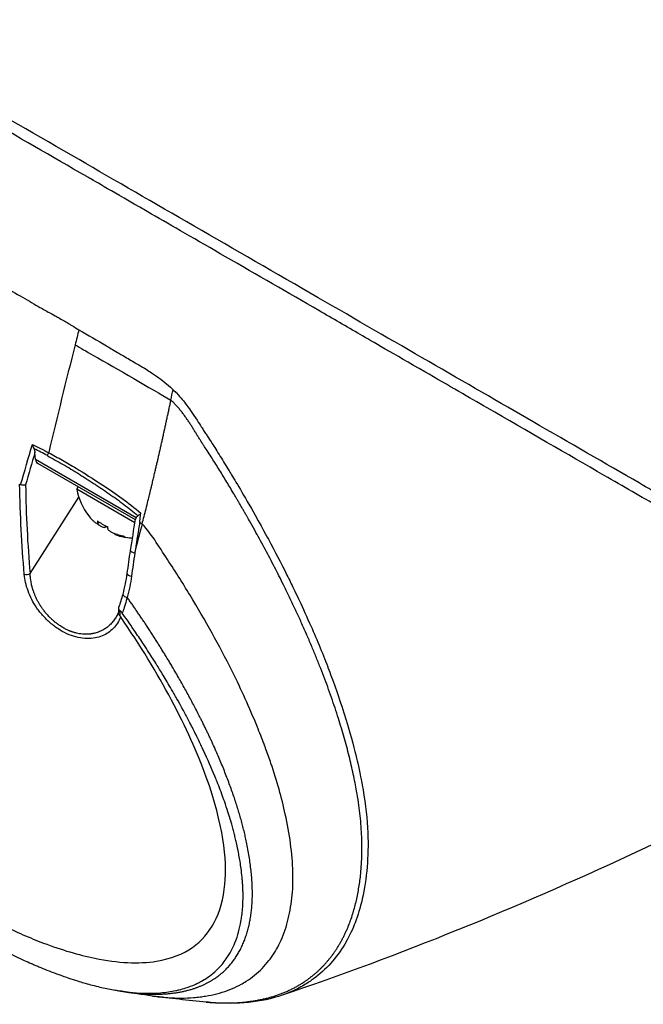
# Model space of a CAD drawing. Header units: millimetres. Extents: x 0 to 4378, y 0 to 2376.
# Tile 199 of 229: x 2582 to 2647, y 1154 to 1257. Entities that reach past the tile are written whole.
import ezdxf

# ---------------------------------------------------------------- set-up
doc = ezdxf.new("R2010")
doc.units = ezdxf.units.MM
doc.header["$LTSCALE"] = 0.2
doc.layers.add('01_Object Line', color=4, linetype='Continuous')

# ---------------------------------------------------------------- blocks, each defined once
blk = doc.blocks.new('A$C34d99101')
for p, q in [((-165.28, 126.21), (-165.28, 126.21)), ((-164.82, 125.95), (-164.82, 125.95)), ((-161.84, 124.22), (-161.84, 124.22)), ((-154.56, 119.93), (-154.56, 119.93)), ((-154.2, 119.7), (-154.2, 119.7)), ((-166.18, 110.6), (-166.24, 111.32)), ((-164.42, 111.09), (-164.42, 111.09)), ((-164.22, 110.98), (-164.22, 110.98)), ((-166.18, 110.6), (-155.66, 104.53)), ((-155.75, 104.28), (-165.92, 110.16)), ((-164.77, 110.89), (-164.77, 110.89)), ((-164.58, 110.79), (-164.58, 110.79)), ((-164.03, 110.48), (-164.03, 110.48)), ((-164.01, 110.47), (-164.01, 110.47)), ((-164.01, 110.47), (-164.01, 110.47)), ((-163.67, 110.68), (-163.67, 110.68)), ((-163.65, 110.66), (-163.65, 110.67)), ((-163.65, 110.66), (-163.65, 110.66)), ((-161.86, 107.48), (-161.72, 107.73)), ((-155.8, 103.98), (-161.86, 107.48)), ((-158.87, 107.26), (-158.87, 107.26)), ((-158.68, 107.58), (-158.68, 107.59)), ((-166.74, 98.68), (-161.66, 106.66)), ((-155.65, 104.84), (-155.65, 104.84)), ((-155.45, 105.19), (-155.45, 105.19)), ((-159.59, 104.09), (-159.67, 103.94)), ((-159.56, 104.07), (-159.67, 103.87)), ((-158.84, 103.65), (-158.93, 103.51)), ((-155.12, 103.59), (-155.12, 103.59)), ((-157.27, 102.67), (-157.32, 102.58)), ((-144.26, 56.12), (-144.26, 56.12))]:
    blk.add_line(p, q)
for centre, radius, start, end in [((-161.25, 111.5), 2, 254.2771, 254.3594), ((-155.85, 108.5), 6.1, 189.6019, 218.4979), ((-155.85, 108.5), 6.1, 261.5021, 267.9858), ((-155.85, 108.5), 6.1, 273.8827, 273.8836)]:
    blk.add_arc(centre, radius, start, end)
for centre, major_axis, ratio, start_param, end_param in [((197.75, 187.95), (268.94, 465.62), 0.577489, 2.023186, 2.02639), ((123.79, 242.02), (-235.62, -422.84), 0.457824, 5.239488, 5.266396), ((-238.22, 189.26), (-7.07, -200.14), 0.472006, 1.216923, 1.222736), ((112.52, 159), (225.1, 337.87), 0.576559, 2.069651, 2.079068), ((-164.55, 111.62), (0.476, 0.88), 0.075087, 1.985052, 2.407278), ((-165.37, 110.99), (-0.599, -0.805), 0.680385, 5.629657, 6.362235), ((-157.64, 109.53), (-2.85, -4.94), 0.274468, 6.173187, 6.178171), ((-156, 108.58), (-3.03, -5.25), 0.961596, 5.920984, 6.02203), ((-156.37, 108.8), (-3.03, -5.25), 0.274468, 5.920984, 6.02203), ((-156.36, 108.79), (-2.85, -4.94), 0.961596, 6.173187, 6.393184), ((-161.13, 137.86), (5.58, 88.89), 0.096104, 4.327951, 4.336128), ((-151.29, 115.33), (-20.16, 13.35), 0.484782, 1.690703, 1.702918), ((-156.37, 108.8), (-3.03, -5.25), 0.274468, 0.261155, 0.360779), ((-155.34, 108.2), (-2.85, -4.94), 0.961596, 6.175476, 6.178171), ((-155.33, 108.2), (-3.03, -5.25), 0.274468, 5.920984, 6.02203), ((-156, 108.58), (-3.03, -5.25), 0.961596, 0.261155, 0.362202), ((-155.7, 108.41), (-3.03, -5.25), 0.961596, 0.261155, 0.360779), ((-154.06, 107.46), (-2.85, -4.94), 0.274468, 6.173187, 6.390894), ((-155.77, 101.02), (0.494, -0.075), 0.396255, 3.141956, 4.679914), ((-167.08, 98.91), (0.498, 0.044), 0.662978, 4.086981, 5.404121), ((-156.11, 98.61), (-0.496, 0.066), 0.413843, 6.283184, 7.819929), ((-156.57, 96.41), (-0.483, 0.131), 0.432531, 6.283182, 7.875497), ((-247.64, 182.16), (90.07, -88.28), 0.074212, 0.045471, 0.088644), ((762.53, 1015.05), (992.88, 957.95), 0.086164, 3.473515, 3.473518), ((733.79, 1055.64), (963.66, 998.58), 0.116885, 3.458573, 3.458575), ((679.41, 1062.95), (909.47, 1005.8), 0.145669, 3.476199, 3.476201), ((679.41, 1062.95), (909.47, 1005.8), 0.145669, 3.445389, 3.445393), ((604.38, 1037.82), (-835.25, -980.46), 0.172355, 0.32635, 0.326359), ((604.38, 1037.82), (-835.25, -980.46), 0.172355, 0.290682, 0.290728)]:
    blk.add_ellipse(centre, major_axis=major_axis, ratio=ratio, start_param=start_param, end_param=end_param)
for points, knots in [([(-92.74, 102.07), (-92.97, 102.21), (-93.2, 102.34), (-93.73, 102.65), (-94.03, 102.83), (-94.73, 103.23), (-95.12, 103.46), (-96.31, 104.15), (-97.12, 104.61), (-99.65, 106.07), (-101.42, 107.09), (-106.75, 110.17), (-110.44, 112.3), (-121.27, 118.55), (-128.82, 122.91), (-145.57, 132.58), (-153.99, 137.43), (-165.9, 144.32), (-170.11, 146.76), (-178.75, 151.74), (-183.02, 154.2), (-186.91, 156.45)], [-10.794601, -10.794601, -10.794601, -10.794601, -10.700272, -10.700272, -10.578462, -10.578462, -10.421195, -10.421195, -10.108787, -10.108787, -9.443961, -9.443961, -8.149298, -8.149298, -5.793129, -5.793129, -3.135292, -3.135292, -1.653975, -1.653975, 0, 0, 0, 0]), ([(-69.23, 87.2), (-69.23, 87.2), (-69.23, 87.2), (-69.23, 87.2), (-69.25, 87.21), (-69.32, 87.25), (-69.61, 87.42), (-69.75, 87.5), (-69.91, 87.59), (-70.05, 87.67), (-70.25, 87.78), (-70.42, 87.89), (-70.55, 87.96), (-71.34, 88.42), (-72.48, 89.08), (-73.91, 89.9), (-74.46, 90.22), (-75.22, 90.66), (-76.26, 91.26), (-77.13, 91.76), (-77.84, 92.17), (-78.32, 92.45), (-78.69, 92.66), (-78.92, 92.79), (-79.02, 92.85), (-79.87, 93.34), (-80.4, 93.65), (-80.55, 93.73), (-80.75, 93.85), (-80.95, 93.96), (-81.14, 94.07), (-81.22, 94.12), (-81.29, 94.16), (-81.36, 94.2), (-81.79, 94.45), (-82.08, 94.62), (-82.21, 94.69), (-82.34, 94.77), (-82.48, 94.85), (-82.64, 94.94), (-83.02, 95.16), (-83.48, 95.42), (-84.04, 95.74), (-84.91, 96.23), (-85.6, 96.63), (-86.05, 96.89), (-86.51, 97.15), (-87.21, 97.56), (-88.23, 98.16), (-88.94, 98.57), (-89.53, 98.92), (-90, 99.19), (-90.23, 99.32), (-90.43, 99.44), (-90.59, 99.53), (-91.1, 99.82), (-91.63, 100.13), (-92.16, 100.43), (-92.47, 100.61), (-92.78, 100.79), (-93.1, 100.97), (-93.75, 101.35), (-94.19, 101.6), (-94.39, 101.72), (-94.81, 101.97), (-95.25, 102.22), (-95.7, 102.48), (-96.12, 102.72), (-96.54, 102.97), (-96.97, 103.21), (-98.33, 104), (-99.72, 104.8), (-101.14, 105.62), (-102.99, 106.69), (-104.9, 107.79), (-106.85, 108.92), (-110.75, 111.17), (-114.83, 113.52), (-119.08, 115.98), (-120.03, 116.52), (-121.01, 117.09), (-122.02, 117.67), (-123.16, 118.33), (-124.35, 119.02), (-125.58, 119.73), (-128.81, 121.59), (-131.09, 122.91), (-132.3, 123.61), (-133.73, 124.44), (-135.18, 125.27), (-136.63, 126.11), (-139.82, 127.95), (-143.06, 129.83), (-146.35, 131.72), (-149.39, 133.48), (-151.97, 134.97), (-154.08, 136.18), (-157.52, 138.17), (-159.67, 139.41), (-160.48, 139.88), (-160.69, 140), (-160.81, 140.07), (-160.84, 140.09), (-164.48, 142.19), (-168.11, 144.28), (-171.64, 146.32), (-172.14, 146.61), (-172.64, 146.9), (-173.13, 147.18), (-174.74, 148.11), (-176.05, 148.87), (-177.08, 149.46), (-178.09, 150.05), (-179.09, 150.62), (-180.08, 151.19), (-180.35, 151.35), (-180.62, 151.51), (-180.89, 151.66), (-184.25, 153.6), (-186.46, 154.88), (-187.76, 155.63), (-187.86, 155.69), (-187.96, 155.74), (-188.05, 155.8)], [-0.7635222, -0.7635222, -0.7635222, -0.7635222, -0.75, -0.75, -0.75, -0.71875, -0.71875, -0.71875, -0.7052239, -0.7052239, -0.7052239, -0.6875, -0.6875, -0.6875, -0.625, -0.625, -0.625, -0.59375, -0.59375, -0.59375, -0.5758637, -0.5758637, -0.5758637, -0.5625, -0.5625, -0.5625, -0.546875, -0.546875, -0.546875, -0.5411757, -0.5411757, -0.5411757, -0.5390625, -0.5390625, -0.5390625, -0.53125, -0.53125, -0.53125, -0.5266987, -0.5266987, -0.5266987, -0.515625, -0.515625, -0.515625, -0.5, -0.5, -0.5, -0.484375, -0.484375, -0.484375, -0.4739987, -0.4739987, -0.4739987, -0.46875, -0.46875, -0.46875, -0.4588678, -0.4588678, -0.4588678, -0.453125, -0.453125, -0.453125, -0.4453125, -0.4453125, -0.4453125, -0.4375, -0.4375, -0.4375, -0.4300483, -0.4300483, -0.4300483, -0.40625, -0.40625, -0.40625, -0.375, -0.375, -0.375, -0.3125, -0.3125, -0.3125, -0.2978036, -0.2978036, -0.2978036, -0.28125, -0.28125, -0.28125, -0.25, -0.25, -0.25, -0.2303717, -0.2303717, -0.2303717, -0.1875, -0.1875, -0.1875, -0.1671318, -0.1671318, -0.1671318, -0.1337093, -0.1337093, -0.1337093, -0.125, -0.125, -0.125, -0.0780464, -0.0780464, -0.0780464, -0.0714286, -0.0714286, -0.0714286, -0.0535714, -0.0535714, -0.0535714, -0.039579, -0.039579, -0.039579, -0.0357143, -0.0357143, -0.0357143, -0.0025653, -0.0025653, -0.0025653, 0, 0, 0, 0]), ([(-191.96, 141.61), (-191.14, 141.14), (-189.37, 140.11), (-186.43, 138.41), (-185.69, 137.99), (-184.88, 137.52), (-183.99, 137.01), (-183.74, 136.86), (-183.35, 136.64), (-182.82, 136.33), (-181.71, 135.69), (-179.99, 134.7), (-177.58, 133.31), (-177.17, 133.07), (-175.89, 132.33), (-173.69, 131.06), (-173.4, 130.89), (-173.12, 130.73), (-172.85, 130.58), (-171.57, 129.84), (-170.53, 129.24), (-169.72, 128.77), (-168.15, 127.86), (-166.81, 127.08), (-165.71, 126.45), (-165.44, 126.3), (-165.11, 126.11), (-164.69, 125.88), (-164.11, 125.55), (-163.77, 125.36), (-163.67, 125.31), (-163.28, 125.09), (-162.94, 124.89), (-162.65, 124.72), (-162.56, 124.67), (-162.47, 124.61), (-162.38, 124.56), (-162.12, 124.4), (-161.88, 124.25), (-161.65, 124.1)], [0, 0, 0, 0, 0.228501, 0.228501, 0.228501, 0.285714, 0.285714, 0.285714, 0.355598, 0.355598, 0.355598, 0.5, 0.5, 0.5, 0.625, 0.625, 0.625, 0.646657, 0.646657, 0.646657, 0.75, 0.75, 0.75, 0.875, 0.875, 0.875, 0.90625, 0.90625, 0.90625, 0.9375, 0.9375, 0.9375, 0.96875, 0.96875, 0.96875, 0.976835, 0.976835, 0.976835, 1, 1, 1, 1]), ([(-161.65, 124.1), (-160.68, 123.54), (-159.72, 122.98), (-158.76, 122.42), (-158.5, 122.27), (-158.12, 122.04), (-157.61, 121.74), (-157.46, 121.65), (-157.31, 121.56), (-157.15, 121.47), (-156.73, 121.23), (-156.31, 120.98), (-155.89, 120.73), (-155.79, 120.67), (-155.42, 120.46), (-154.81, 120.09), (-154.36, 119.81), (-154.01, 119.58), (-153.76, 119.41), (-153.18, 119.01), (-152.62, 118.59), (-152.1, 118.12), (-152.01, 118.04), (-151.91, 117.95), (-151.82, 117.86)], [0, 0, 0, 0, 0.2857143, 0.2857143, 0.2857143, 0.4, 0.4, 0.4, 0.4457982, 0.4457982, 0.4457982, 0.5714286, 0.5714286, 0.5714286, 0.6785714, 0.6785714, 0.6785714, 0.7857143, 0.7857143, 0.7857143, 0.9669132, 0.9669132, 0.9669132, 0.9999998, 0.9999998, 0.9999998, 0.9999998]), ([(-162.04, 122.54), (-161.49, 122.23), (-160.86, 121.86), (-160.18, 121.47), (-157.54, 119.95), (-154.18, 118), (-152.05, 116.78)], [0.0000136, 0.0000136, 0.0000136, 0.0000136, 0.2054732, 0.2054732, 0.2054732, 1, 1, 1, 1]), ([(-151.82, 117.86), (-151.66, 117.7), (-151.54, 117.59), (-151.48, 117.52), (-150.99, 117.01), (-150.68, 116.6), (-150.48, 116.34), (-150.19, 115.95), (-150.01, 115.69), (-149.94, 115.59), (-149.77, 115.33), (-149.56, 115.03), (-149.33, 114.68), (-148.97, 114.12), (-148.74, 113.76), (-148.64, 113.62), (-148.6, 113.55), (-148.55, 113.47), (-148.5, 113.4), (-148.42, 113.28), (-148.34, 113.16), (-148.27, 113.04), (-148.22, 112.97), (-148.09, 112.76), (-147.87, 112.43), (-147.64, 112.07), (-147.36, 111.62), (-147.02, 111.09), (-146.71, 110.59), (-146.41, 110.1), (-146.11, 109.6), (-145.95, 109.35), (-145.71, 108.96), (-145.4, 108.44), (-145.05, 107.86), (-144.62, 107.12), (-144.09, 106.21), (-142.88, 104.11), (-142.18, 102.8), (-141.89, 102.26), (-141.22, 101.02), (-140.57, 99.77), (-139.95, 98.53), (-139.82, 98.28), (-139.7, 98.02), (-139.57, 97.77), (-139.19, 96.99), (-138.49, 95.57), (-137.59, 93.52), (-136.91, 91.99), (-136.27, 90.47), (-135.7, 88.97), (-135.69, 88.94), (-135.68, 88.91), (-135.67, 88.88), (-135.2, 87.66), (-134.62, 86.07), (-134.01, 84.15), (-133.35, 82.07), (-132.99, 80.64), (-132.77, 79.78), (-132.71, 79.52), (-132.66, 79.31), (-132.62, 79.16), (-132.47, 78.5), (-132.24, 77.47), (-132.01, 76.13), (-131.75, 74.57), (-131.58, 73.08), (-131.53, 71.66), (-131.52, 71.64), (-131.52, 71.62), (-131.52, 71.6), (-131.47, 70.38), (-131.5, 69.2), (-131.59, 68.09), (-131.68, 66.91), (-131.85, 65.8), (-132.09, 64.76), (-132.1, 64.74), (-132.1, 64.72), (-132.11, 64.71), (-132.3, 63.85), (-132.55, 63.03), (-132.85, 62.27), (-132.9, 62.14), (-133.18, 61.31), (-133.93, 60.04), (-134.79, 58.59), (-135.88, 57.38), (-137.18, 56.42), (-137.44, 56.23), (-137.77, 56), (-138.18, 55.76), (-138.58, 55.52), (-139.06, 55.27), (-139.64, 55.02), (-141.72, 54.15), (-144.16, 53.76), (-146.9, 53.89), (-147.23, 53.9), (-147.56, 53.92), (-147.89, 53.95)], [0.0000004, 0.0000004, 0.0000004, 0.0000004, 0.0285714, 0.0285714, 0.0285714, 0.0714286, 0.0714286, 0.0714286, 0.0892857, 0.0892857, 0.0892857, 0.1071429, 0.1071429, 0.1071429, 0.125, 0.125, 0.125, 0.1284736, 0.1284736, 0.1284736, 0.1339286, 0.1339286, 0.1339286, 0.1428571, 0.1428571, 0.1428571, 0.1607143, 0.1607143, 0.1607143, 0.1785714, 0.1785714, 0.1785714, 0.1956232, 0.1956232, 0.1956232, 0.2142857, 0.2142857, 0.2142857, 0.25, 0.25, 0.25, 0.2796252, 0.2796252, 0.2796252, 0.2857143, 0.2857143, 0.2857143, 0.3163265, 0.3163265, 0.3163265, 0.3469388, 0.3469388, 0.3469388, 0.3476324, 0.3476324, 0.3476324, 0.377551, 0.377551, 0.377551, 0.4010005, 0.4010005, 0.4010005, 0.4081633, 0.4081633, 0.4081633, 0.4265306, 0.4265306, 0.4265306, 0.4540816, 0.4540816, 0.4540816, 0.4544339, 0.4544339, 0.4544339, 0.4770408, 0.4770408, 0.4770408, 0.4996669, 0.4996669, 0.4996669, 0.5, 0.5, 0.5, 0.5178571, 0.5178571, 0.5178571, 0.5357143, 0.5357143, 0.5357143, 0.5714286, 0.5714286, 0.5714286, 0.5985301, 0.5985301, 0.5985301, 0.625, 0.625, 0.625, 0.75, 0.75, 0.75, 0.7648175, 0.7648175, 0.7648175, 0.7648175]), ([(-155.05, 103.88), (-154.92, 104.39), (-154.78, 104.91), (-154.65, 105.43), (-154.58, 105.72), (-154.51, 106.02), (-154.45, 106.26), (-154.39, 106.5), (-154.34, 106.69), (-154.29, 106.91), (-154.26, 107.01), (-154.23, 107.13), (-154.21, 107.24), (-154.18, 107.35), (-154.15, 107.45), (-154.13, 107.56), (-154.1, 107.67), (-154.07, 107.78), (-154.05, 107.89), (-154.01, 108.05), (-153.97, 108.21), (-153.93, 108.38), (-153.89, 108.54), (-153.85, 108.7), (-153.81, 108.87), (-153.78, 109.03), (-153.74, 109.2), (-153.7, 109.36), (-153.67, 109.5), (-153.63, 109.63), (-153.6, 109.77), (-153.57, 109.91), (-153.54, 110.04), (-153.51, 110.18), (-153.47, 110.32), (-153.44, 110.45), (-153.41, 110.59), (-153.38, 110.74), (-153.34, 110.89), (-153.31, 111.04), (-153.27, 111.19), (-153.24, 111.34), (-153.21, 111.49), (-153.17, 111.64), (-153.14, 111.79), (-153.1, 111.94), (-153.07, 112.09), (-153.04, 112.23), (-153.01, 112.38), (-152.97, 112.52), (-152.94, 112.66), (-152.91, 112.81), (-152.88, 112.95), (-152.84, 113.1), (-152.81, 113.24), (-152.78, 113.39), (-152.75, 113.54), (-152.72, 113.68), (-152.68, 113.83), (-152.65, 113.98), (-152.62, 114.13), (-152.59, 114.28), (-152.55, 114.42), (-152.52, 114.57), (-152.49, 114.72), (-152.46, 114.86), (-152.43, 115.01), (-152.39, 115.16), (-152.36, 115.3), (-152.33, 115.45), (-152.3, 115.6), (-152.27, 115.74), (-152.24, 115.89), (-152.18, 116.18), (-152.11, 116.48), (-152.05, 116.78)], [0, 0, 0, 0, 0.0964194, 0.0964194, 0.0964194, 0.1498066, 0.1498066, 0.1498066, 0.2031938, 0.2031938, 0.2031938, 0.2298874, 0.2298874, 0.2298874, 0.256581, 0.256581, 0.256581, 0.2832746, 0.2832746, 0.2832746, 0.3232355, 0.3232355, 0.3232355, 0.3631964, 0.3631964, 0.3631964, 0.4031573, 0.4031573, 0.4031573, 0.4364096, 0.4364096, 0.4364096, 0.4696618, 0.4696618, 0.4696618, 0.5029141, 0.5029141, 0.5029141, 0.5394497, 0.5394497, 0.5394497, 0.5759854, 0.5759854, 0.5759854, 0.612521, 0.612521, 0.612521, 0.6473477, 0.6473477, 0.6473477, 0.6821745, 0.6821745, 0.6821745, 0.7170012, 0.7170012, 0.7170012, 0.7526185, 0.7526185, 0.7526185, 0.7882359, 0.7882359, 0.7882359, 0.8238532, 0.8238532, 0.8238532, 0.8590145, 0.8590145, 0.8590145, 0.8941758, 0.8941758, 0.8941758, 0.9293371, 0.9293371, 0.9293371, 1, 1, 1, 1]), ([(-166.5, 112.15), (-166.5, 112.15), (-166.5, 112.15), (-166.49, 112.13), (-166.48, 112.08), (-166.45, 111.99), (-166.43, 111.96), (-166.39, 111.84), (-166.36, 111.77), (-166.33, 111.7)], [-0.00015855, -0.00015855, -0.00015855, -0.00015855, 0, 0, 0.00750952, 0.00750952, 0.01317093, 0.01317093, 0.02454481, 0.02454481, 0.02454481, 0.02454481]), ([(-166.5, 112.15), (-166.48, 112.14), (-166.2, 112.01), (-165.65, 111.74), (-165.31, 111.57), (-165.02, 111.42), (-164.8, 111.29)], [-0.9999928, -0.9999928, -0.9999928, -0.9999928, -0.5, -0.5, -0.5, 0, 0, 0, 0]), ([(-166.33, 111.7), (-166.31, 111.64), (-166.29, 111.58), (-166.26, 111.46), (-166.25, 111.39), (-166.24, 111.32)], [0.000001, 0.000001, 0.000001, 0.000001, 0.02294588, 0.02294588, 0.04925693, 0.04925693, 0.04925693, 0.04925693]), ([(-164.94, 110.99), (-164.67, 110.84), (-164.12, 110.53), (-163.29, 110.06), (-162.48, 109.58), (-161.8, 109.17), (-161.27, 108.83), (-160.87, 108.58), (-160.54, 108.36), (-160.27, 108.19), (-160.07, 108.06), (-159.87, 107.93), (-159.61, 107.76), (-159.28, 107.54), (-158.89, 107.28), (-158.37, 106.92), (-157.72, 106.47), (-156.96, 105.9), (-156.22, 105.32), (-155.74, 104.92), (-155.51, 104.72)], [0, 0, 0, 0, 0.094785, 0.18958, 0.28439, 0.37921, 0.426621, 0.474028, 0.52143, 0.545128, 0.568823, 0.592519, 0.616223, 0.663648, 0.711082, 0.758512, 0.853322, 0.948046, 1.04272, 1.137469, 1.137469, 1.137469, 1.137469]), ([(-164.8, 111.29), (-164.33, 111.04), (-163.84, 110.78), (-163.36, 110.5), (-162.91, 110.25), (-162.44, 109.97), (-161.94, 109.67), (-161.13, 109.18), (-160.19, 108.58), (-159.16, 107.9), (-158.44, 107.43), (-157.76, 106.96), (-157.13, 106.5), (-156.51, 106.05), (-155.85, 105.53), (-155.2, 104.98)], [0, 0, 0, 0, 0.142857, 0.142857, 0.142857, 0.285714, 0.285714, 0.285714, 0.571429, 0.571429, 0.571429, 0.785714, 0.785714, 0.785714, 1, 1, 1, 1]), ([(-167.73, 107.94), (-167.74, 107.95), (-167.76, 107.95), (-167.79, 107.98), (-167.81, 107.99), (-167.83, 108.01)], [0.00000099, 0.00000099, 0.00000099, 0.00000099, 0.00577902, 0.00577902, 0.01216888, 0.01216888, 0.01216888, 0.01216888]), ([(-167.21, 107.95), (-167.21, 107.95), (-167.21, 107.95), (-167.25, 107.93), (-167.28, 107.92), (-167.36, 107.91), (-167.41, 107.9), (-167.5, 107.9), (-167.55, 107.91), (-167.64, 107.92), (-167.68, 107.93), (-167.73, 107.94)], [-0.00029029, -0.00029029, -0.00029029, -0.00029029, 0, 0, 0.01344781, 0.01344781, 0.02760524, 0.02760524, 0.04173847, 0.04173847, 0.0554912, 0.0554912, 0.0554912, 0.0554912]), ([(-155.2, 104.98), (-155.2, 104.97), (-155.21, 104.97), (-155.21, 104.96), (-155.21, 104.95), (-155.21, 104.94), (-155.22, 104.93), (-155.25, 104.89), (-155.29, 104.85), (-155.39, 104.78), (-155.45, 104.75), (-155.51, 104.72)], [-0.06521212, -0.06521212, -0.06521212, -0.06521212, -0.06307352, -0.06307352, -0.05996648, -0.05996648, -0.05346033, -0.05346033, -0.02742539, -0.02742539, 0, 0, 0, 0]), ([(-159.67, 103.94), (-159.66, 103.89), (-159.66, 103.86), (-159.71, 103.85), (-159.74, 103.86), (-159.85, 103.92), (-159.91, 103.97), (-160.07, 104.1), (-160.15, 104.18), (-160.23, 104.26)], [-0.1437022, -0.1437022, -0.1437022, -0.1437022, -0.1077767, -0.1077767, -0.0718511, -0.0718511, -0.0359256, -0.0359256, 0, 0, 0, 0]), ([(-159.68, 103.86), (-159.67, 103.85), (-159.67, 103.85), (-159.56, 103.76), (-159.46, 103.69), (-159.28, 103.59), (-159.19, 103.55), (-159.03, 103.5), (-158.97, 103.5), (-158.93, 103.51)], [-0.2605758, -0.2605758, -0.2605758, -0.2605758, -0.2579182, -0.2579182, -0.2219927, -0.2219927, -0.1860671, -0.1860671, -0.1501416, -0.1501416, -0.1501416, -0.1501416]), ([(-155.66, 104.53), (-155.64, 104.57), (-155.62, 104.61), (-155.57, 104.67), (-155.54, 104.7), (-155.51, 104.72)], [0.00002868, 0.00002868, 0.00002868, 0.00002868, 0.02033037, 0.02033037, 0.03597654, 0.03597654, 0.03597654, 0.03597654]), ([(-153.98, 54.63), (-153.43, 54.56), (-152.9, 54.5), (-152.38, 54.47), (-151.44, 54.4), (-150.54, 54.4), (-149.69, 54.47), (-149.45, 54.49), (-149.22, 54.51), (-148.99, 54.54), (-148.81, 54.56), (-148.62, 54.59), (-148.44, 54.62), (-148.04, 54.68), (-147.65, 54.76), (-147.27, 54.86), (-146.51, 55.05), (-145.8, 55.31), (-145.14, 55.64), (-145.02, 55.7), (-144.89, 55.76), (-144.78, 55.82), (-144.58, 55.93), (-144.38, 56.05), (-144.19, 56.17), (-143.89, 56.36), (-143.6, 56.57), (-143.32, 56.79), (-142.77, 57.24), (-142.27, 57.75), (-141.83, 58.32), (-141.79, 58.37), (-141.75, 58.42), (-141.71, 58.47), (-141.32, 59), (-140.98, 59.57), (-140.68, 60.19), (-140.36, 60.87), (-140.09, 61.61), (-139.88, 62.4), (-139.68, 63.17), (-139.53, 63.98), (-139.43, 64.84), (-139.34, 65.67), (-139.31, 66.55), (-139.33, 67.48), (-139.33, 67.51), (-139.33, 67.53), (-139.33, 67.56), (-139.35, 68.51), (-139.44, 69.51), (-139.58, 70.55), (-139.71, 71.53), (-139.89, 72.55), (-140.12, 73.59), (-140.5, 75.3), (-141, 77.07), (-141.62, 78.89), (-141.79, 79.39), (-141.96, 79.88), (-142.15, 80.38), (-142.18, 80.48), (-142.22, 80.58), (-142.25, 80.67), (-142.48, 81.27), (-142.71, 81.88), (-142.96, 82.49), (-143.69, 84.31), (-144.53, 86.19), (-145.47, 88.09), (-146.73, 90.66), (-148.17, 93.28), (-149.76, 95.93), (-150.56, 97.26), (-151.37, 98.59), (-152.26, 99.92), (-153.14, 101.25), (-153.96, 102.65), (-155.05, 103.88)], [0.1943881, 0.1943881, 0.1943881, 0.1943881, 0.2176964, 0.2176964, 0.2176964, 0.2596353, 0.2596353, 0.2596353, 0.2712771, 0.2712771, 0.2712771, 0.2806048, 0.2806048, 0.2806048, 0.3015742, 0.3015742, 0.3015742, 0.3435132, 0.3435132, 0.3435132, 0.3512745, 0.3512745, 0.3512745, 0.3644826, 0.3644826, 0.3644826, 0.3854521, 0.3854521, 0.3854521, 0.427391, 0.427391, 0.427391, 0.4312716, 0.4312716, 0.4312716, 0.46933, 0.46933, 0.46933, 0.5112689, 0.5112689, 0.5112689, 0.5518142, 0.5518142, 0.5518142, 0.591266, 0.591266, 0.591266, 0.5923596, 0.5923596, 0.5923596, 0.632905, 0.632905, 0.632905, 0.6712635, 0.6712635, 0.6712635, 0.7342684, 0.7342684, 0.7342684, 0.7512605, 0.7512605, 0.7512605, 0.754541, 0.754541, 0.754541, 0.7748137, 0.7748137, 0.7748137, 0.8356317, 0.8356317, 0.8356317, 0.917816, 0.917816, 0.917816, 0.9589081, 0.9589081, 0.9589081, 1, 1, 1, 1]), ([(-157.62, 102.75), (-157.73, 102.78), (-157.86, 102.82), (-158.09, 102.92), (-158.2, 102.97), (-158.38, 103.07), (-158.46, 103.13), (-158.58, 103.24), (-158.62, 103.29), (-158.63, 103.33)], [-0.5881822, -0.5881822, -0.5881822, -0.5881822, -0.5522567, -0.5522567, -0.5163311, -0.5163311, -0.4804056, -0.4804056, -0.44448, -0.44448, -0.44448, -0.44448]), ([(-157.95, 102.86), (-157.95, 102.86), (-157.95, 102.85), (-157.94, 102.83), (-157.91, 102.8), (-157.81, 102.74), (-157.74, 102.71), (-157.55, 102.64), (-157.44, 102.61), (-157.32, 102.58)], [-0.4047727, -0.4047727, -0.4047727, -0.4047727, -0.4021151, -0.4021151, -0.3661895, -0.3661895, -0.330264, -0.330264, -0.2943384, -0.2943384, -0.2943384, -0.2943384]), ([(-157.29, 94.17), (-157.48, 93.71), (-157.73, 93.31), (-158.04, 92.98), (-158.38, 92.63), (-158.77, 92.37), (-159.21, 92.18), (-159.45, 92.09), (-159.69, 92.01), (-159.96, 91.97), (-160.23, 91.92), (-160.51, 91.9), (-160.8, 91.9), (-161.42, 91.92), (-162.05, 92.06), (-162.67, 92.31), (-162.99, 92.44), (-163.31, 92.6), (-163.62, 92.8), (-163.94, 92.99), (-164.24, 93.21), (-164.53, 93.46), (-164.82, 93.7), (-165.09, 93.96), (-165.34, 94.23), (-165.6, 94.51), (-165.83, 94.8), (-166.03, 95.09), (-166.43, 95.67), (-166.73, 96.26), (-166.95, 96.87), (-167.17, 97.46), (-167.3, 98.04), (-167.35, 98.61)], [0.0000002, 0.0000002, 0.0000002, 0.0000002, 0.125, 0.125, 0.125, 0.25, 0.25, 0.25, 0.3125, 0.3125, 0.3125, 0.375, 0.375, 0.375, 0.5, 0.5, 0.5, 0.5625, 0.5625, 0.5625, 0.625, 0.625, 0.625, 0.6875, 0.6875, 0.6875, 0.75, 0.75, 0.75, 0.875, 0.875, 0.875, 1, 1, 1, 1]), ([(-157.64, 94.39), (-157.65, 94.37), (-157.73, 94.22), (-157.89, 93.95), (-158.17, 93.58), (-158.44, 93.3), (-158.67, 93.11), (-158.86, 92.97), (-159.06, 92.84), (-159.27, 92.73), (-159.49, 92.63), (-159.73, 92.54), (-159.93, 92.48), (-160.09, 92.44), (-160.22, 92.42), (-160.34, 92.4), (-160.45, 92.38), (-160.56, 92.37), (-160.67, 92.37), (-160.8, 92.36), (-160.94, 92.36), (-161.1, 92.36), (-161.32, 92.38), (-161.59, 92.41), (-161.86, 92.46), (-162.06, 92.52), (-162.21, 92.56), (-162.33, 92.6), (-162.43, 92.63), (-162.5, 92.66), (-162.56, 92.68), (-162.64, 92.71), (-162.75, 92.76), (-162.89, 92.83), (-163.05, 92.9), (-163.23, 93), (-163.41, 93.1), (-163.58, 93.22), (-163.79, 93.36), (-163.98, 93.5), (-164.15, 93.63), (-164.29, 93.75), (-164.48, 93.92), (-164.68, 94.11), (-164.87, 94.3), (-165.01, 94.46), (-165.15, 94.63), (-165.27, 94.78), (-165.38, 94.92), (-165.48, 95.06), (-165.55, 95.16), (-165.6, 95.23), (-165.64, 95.29), (-165.68, 95.36), (-165.74, 95.45), (-165.8, 95.57), (-165.88, 95.71), (-165.99, 95.9), (-166.1, 96.14), (-166.21, 96.37), (-166.29, 96.57), (-166.34, 96.71), (-166.38, 96.83), (-166.41, 96.91), (-166.43, 96.96), (-166.44, 97), (-166.45, 97.05), (-166.48, 97.13), (-166.51, 97.25), (-166.58, 97.5), (-166.64, 97.81), (-166.71, 98.24), (-166.73, 98.51), (-166.74, 98.68)], [0.065108, 0.065108, 0.065108, 0.065108, 0.070827, 0.141622, 0.212298, 0.282826, 0.318052, 0.353467, 0.389176, 0.424892, 0.460523, 0.496004, 0.531356, 0.548995, 0.566615, 0.584223, 0.599385, 0.612159, 0.626755, 0.643181, 0.661413, 0.681438, 0.703241, 0.743454, 0.778873, 0.796391, 0.813783, 0.831055, 0.839648, 0.848213, 0.854469, 0.861183, 0.875987, 0.892624, 0.911095, 0.931405, 0.953562, 0.975364, 0.995501, 1.030779, 1.045923, 1.059393, 1.086917, 1.122409, 1.143167, 1.165947, 1.187994, 1.208321, 1.226921, 1.243785, 1.258905, 1.26581, 1.272276, 1.281018, 1.289759, 1.307238, 1.324721, 1.342212, 1.377234, 1.412331, 1.429913, 1.447516, 1.465141, 1.47396, 1.478372, 1.482785, 1.487493, 1.497362, 1.5124, 1.532615, 1.588583, 1.628919, 1.694963, 1.694963, 1.694963, 1.694963]), ([(-156.61, 96.2), (-156.62, 96.16), (-156.63, 96.12), (-156.65, 96.08), (-156.72, 95.8), (-156.81, 95.52), (-156.9, 95.24), (-156.9, 95.23), (-156.9, 95.23), (-156.9, 95.22), (-156.91, 95.2), (-156.92, 95.18), (-156.92, 95.16), (-156.93, 95.15), (-156.93, 95.14), (-156.93, 95.13), (-157, 94.94), (-157.06, 94.75), (-157.13, 94.57)], [0, 0, 0, 0, 0.07278, 0.07278, 0.07278, 0.586627, 0.586627, 0.586627, 0.599744, 0.599744, 0.599744, 0.63799, 0.63799, 0.63799, 0.655952, 0.655952, 0.655952, 1, 1, 1, 1]), ([(-172.03, 60.76), (-171.83, 60.65), (-171.55, 60.49), (-171.19, 60.29), (-171.05, 60.21), (-170.9, 60.13), (-170.74, 60.04), (-170.64, 59.99), (-170.53, 59.93), (-170.42, 59.87), (-170.28, 59.79), (-170.13, 59.71), (-169.97, 59.63), (-169.75, 59.52), (-169.52, 59.4), (-169.27, 59.27), (-169.21, 59.24), (-169.15, 59.21), (-169.09, 59.18), (-168.8, 59.03), (-168.51, 58.89), (-168.22, 58.75), (-167.93, 58.61), (-167.64, 58.48), (-167.36, 58.35), (-167.11, 58.23), (-166.86, 58.12), (-166.61, 58.02), (-166.58, 58), (-166.54, 57.98), (-166.5, 57.97), (-166.42, 57.93), (-166.34, 57.9), (-166.26, 57.86), (-166.11, 57.8), (-165.97, 57.74), (-165.83, 57.68), (-165.56, 57.56), (-165.28, 57.45), (-165, 57.34), (-164.69, 57.22), (-164.37, 57.09), (-164.06, 56.98), (-164.02, 56.96), (-163.78, 56.87), (-163.37, 56.73), (-162.99, 56.59), (-162.45, 56.4), (-161.78, 56.2), (-161.73, 56.18), (-161.68, 56.16), (-161.62, 56.15), (-161.41, 56.08), (-161.2, 56.02), (-161, 55.96), (-160.74, 55.89), (-160.48, 55.82), (-160.24, 55.76), (-159.71, 55.62), (-159.21, 55.5), (-158.75, 55.41), (-158.5, 55.36), (-158.26, 55.31), (-158.03, 55.27), (-157.78, 55.22), (-157.55, 55.19), (-157.32, 55.15), (-157.25, 55.14), (-157.17, 55.13), (-157.09, 55.12), (-156.57, 55.04), (-156.09, 55), (-155.65, 54.96), (-154.58, 54.89), (-153.76, 54.91), (-153.14, 54.96), (-152.58, 55.01), (-152.05, 55.09), (-151.54, 55.2), (-151.42, 55.22), (-151.3, 55.25), (-151.18, 55.28), (-150.95, 55.33), (-150.72, 55.4), (-150.49, 55.47), (-150.17, 55.58), (-149.85, 55.7), (-149.52, 55.84), (-149.5, 55.86), (-149.47, 55.87), (-149.44, 55.88), (-149.2, 55.99), (-148.83, 56.17), (-148.38, 56.47), (-147.94, 56.76), (-147.42, 57.15), (-146.89, 57.73), (-146.84, 57.79), (-146.78, 57.86), (-146.72, 57.93), (-146.56, 58.12), (-146.42, 58.3), (-146.28, 58.5), (-146.09, 58.78), (-145.91, 59.06), (-145.76, 59.35), (-145.61, 59.63), (-145.48, 59.91), (-145.37, 60.19), (-145.21, 60.57), (-145.09, 60.95), (-145, 61.3), (-144.89, 61.69), (-144.81, 62.07), (-144.75, 62.41), (-144.71, 62.62), (-144.68, 62.81), (-144.66, 62.99), (-144.65, 63.01), (-144.65, 63.03), (-144.65, 63.05), (-144.64, 63.12), (-144.63, 63.19), (-144.62, 63.26), (-144.61, 63.35), (-144.61, 63.43), (-144.6, 63.51), (-144.58, 63.68), (-144.57, 63.85), (-144.56, 64.01), (-144.55, 64.19), (-144.54, 64.36), (-144.54, 64.53), (-144.53, 64.64), (-144.53, 64.75), (-144.53, 64.86), (-144.53, 64.91), (-144.53, 64.95), (-144.53, 64.99), (-144.53, 65.07), (-144.53, 65.15), (-144.53, 65.23), (-144.53, 65.3), (-144.53, 65.37), (-144.53, 65.45), (-144.54, 65.52), (-144.54, 65.59), (-144.54, 65.66), (-144.54, 65.73), (-144.55, 65.81), (-144.55, 65.88), (-144.55, 65.92), (-144.55, 65.95), (-144.55, 65.99), (-144.56, 66), (-144.56, 66), (-144.56, 66), (-144.56, 66.04), (-144.56, 66.07), (-144.56, 66.1), (-144.57, 66.18), (-144.57, 66.25), (-144.57, 66.33), (-144.58, 66.4), (-144.59, 66.47), (-144.59, 66.55), (-144.6, 66.7), (-144.62, 66.85), (-144.63, 67.01), (-144.66, 67.3), (-144.69, 67.61), (-144.74, 67.94), (-144.77, 68.17), (-144.8, 68.4), (-144.84, 68.65), (-144.88, 68.87), (-144.91, 69.1), (-144.96, 69.33), (-144.96, 69.34), (-144.98, 69.43), (-145.01, 69.63), (-145.05, 69.84), (-145.12, 70.17), (-145.22, 70.62), (-145.26, 70.77), (-145.3, 70.94), (-145.34, 71.13), (-145.36, 71.22), (-145.38, 71.3), (-145.4, 71.39), (-145.41, 71.42), (-145.42, 71.45), (-145.43, 71.49), (-145.47, 71.67), (-145.52, 71.84), (-145.57, 72.01), (-145.67, 72.38), (-145.76, 72.71), (-145.85, 73), (-145.85, 73.02), (-145.86, 73.05), (-145.87, 73.07), (-145.99, 73.49), (-146.18, 74.1), (-146.48, 74.94), (-146.52, 75.05), (-146.56, 75.16), (-146.59, 75.27), (-146.8, 75.84), (-147.01, 76.4), (-147.23, 76.95), (-147.31, 77.14), (-147.39, 77.34), (-147.47, 77.55), (-147.81, 78.37), (-148.21, 79.29), (-148.68, 80.29), (-148.71, 80.36), (-148.74, 80.44), (-148.78, 80.51), (-148.96, 80.91), (-149.16, 81.31), (-149.36, 81.71), (-149.56, 82.12), (-149.76, 82.52), (-149.97, 82.93), (-150.11, 83.2), (-150.25, 83.48), (-150.4, 83.75), (-150.41, 83.78), (-150.7, 84.33), (-151.3, 85.41), (-151.47, 85.7), (-151.65, 86.03), (-151.87, 86.4), (-152.19, 86.96), (-152.49, 87.47), (-152.76, 87.92), (-153.03, 88.37), (-153.27, 88.76), (-153.48, 89.09), (-153.5, 89.13), (-153.52, 89.16), (-153.54, 89.19), (-153.81, 89.61), (-154.07, 90.04), (-154.35, 90.46), (-154.52, 90.74), (-154.7, 91.01), (-154.88, 91.28), (-155.16, 91.71), (-155.45, 92.13), (-155.74, 92.56), (-156.19, 93.23), (-156.65, 93.9), (-157.13, 94.57)], [0, 0, 0, 0, 0.015059, 0.015059, 0.015059, 0.02083, 0.02083, 0.02083, 0.024502, 0.024502, 0.024502, 0.02915, 0.02915, 0.02915, 0.035714, 0.035714, 0.035714, 0.03808, 0.03808, 0.03808, 0.049577, 0.049577, 0.049577, 0.061203, 0.061203, 0.061203, 0.071429, 0.071429, 0.071429, 0.072941, 0.072941, 0.072941, 0.076375, 0.076375, 0.076375, 0.082197, 0.082197, 0.082197, 0.093844, 0.093844, 0.093844, 0.107143, 0.107143, 0.107143, 0.125154, 0.125154, 0.125154, 0.141628, 0.141628, 0.141628, 0.142857, 0.142857, 0.142857, 0.150854, 0.150854, 0.150854, 0.161237, 0.161237, 0.161237, 0.183787, 0.183787, 0.183787, 0.196194, 0.196194, 0.196194, 0.209594, 0.209594, 0.209594, 0.214286, 0.214286, 0.214286, 0.235121, 0.235121, 0.235121, 0.285714, 0.285714, 0.285714, 0.318661, 0.318661, 0.318661, 0.326531, 0.326531, 0.326531, 0.342858, 0.342858, 0.342858, 0.36551, 0.36551, 0.36551, 0.367347, 0.367347, 0.367347, 0.406881, 0.406881, 0.406881, 0.444765, 0.444765, 0.444765, 0.44898, 0.44898, 0.44898, 0.464755, 0.464755, 0.464755, 0.487841, 0.487841, 0.487841, 0.510204, 0.510204, 0.510204, 0.531268, 0.531268, 0.531268, 0.55507, 0.55507, 0.55507, 0.569739, 0.569739, 0.569739, 0.571429, 0.571429, 0.571429, 0.574695, 0.574695, 0.574695, 0.578627, 0.578627, 0.578627, 0.586875, 0.586875, 0.586875, 0.595801, 0.595801, 0.595801, 0.601849, 0.601849, 0.601849, 0.604183, 0.604183, 0.604183, 0.608765, 0.608765, 0.608765, 0.613067, 0.613067, 0.613067, 0.617482, 0.617482, 0.617482, 0.622229, 0.622229, 0.622229, 0.624689, 0.624689, 0.624689, 0.625, 0.625, 0.625, 0.626857, 0.626857, 0.626857, 0.631038, 0.631038, 0.631038, 0.635137, 0.635137, 0.635137, 0.643106, 0.643106, 0.643106, 0.65824, 0.65824, 0.65824, 0.668893, 0.668893, 0.668893, 0.678571, 0.678571, 0.678571, 0.689431, 0.689431, 0.689431, 0.701281, 0.701281, 0.701281, 0.705357, 0.705357, 0.705357, 0.708515, 0.708515, 0.708515, 0.709766, 0.709766, 0.709766, 0.71667, 0.71667, 0.71667, 0.732143, 0.732143, 0.732143, 0.733637, 0.733637, 0.733637, 0.758929, 0.758929, 0.758929, 0.763229, 0.763229, 0.763229, 0.785714, 0.785714, 0.785714, 0.794183, 0.794183, 0.794183, 0.828571, 0.828571, 0.828571, 0.831278, 0.831278, 0.831278, 0.846339, 0.846339, 0.846339, 0.861401, 0.861401, 0.861401, 0.871429, 0.871429, 0.871429, 0.896736, 0.896736, 0.896736, 0.903571, 0.903571, 0.903571, 0.919754, 0.919754, 0.919754, 0.935714, 0.935714, 0.935714, 0.936836, 0.936836, 0.936836, 0.951858, 0.951858, 0.951858, 0.961487, 0.961487, 0.961487, 0.97651, 0.97651, 0.97651, 1, 1, 1, 1]), ([(-157.37, 94.27), (-157.44, 94.33), (-157.49, 94.42), (-157.51, 94.52), (-157.51, 94.54), (-157.53, 94.61), (-157.5, 94.69)], [-0.9999991, -0.9999991, -0.9999991, -0.9999991, -0.5, -0.5, -0.5, -0.132047, -0.132047, -0.132047, -0.132047]), ([(-157.35, 94.81), (-157.42, 94.87), (-157.47, 94.95), (-157.49, 95.04), (-157.49, 95.07), (-157.49, 95.12), (-157.48, 95.16), (-157.48, 95.16), (-157.47, 95.16), (-157.47, 95.17)], [0.0000155, 0.0000155, 0.0000155, 0.0000155, 0.5, 0.5, 0.5, 0.75, 0.75, 0.75, 0.7595271, 0.7595271, 0.7595271, 0.7595271]), ([(-157.35, 94.81), (-157.33, 94.8), (-157.31, 94.78), (-157.27, 94.74), (-157.25, 94.72), (-157.19, 94.66), (-157.16, 94.61), (-157.13, 94.57)], [0.00000348, 0.00000348, 0.00000348, 0.00000348, 0.0085188, 0.0085188, 0.01696947, 0.01696947, 0.0337675, 0.0337675, 0.0337675, 0.0337675]), ([(-172.7, 63.66), (-171.67, 63.07), (-170.67, 62.54), (-168.2, 61.32), (-166.75, 60.68), (-163.47, 59.44), (-161.67, 58.91), (-157.58, 58.07), (-155.41, 57.96), (-150.53, 58.75), (-148.61, 60.27), (-146.93, 63.41), (-146.56, 64.75), (-146.19, 68.88), (-146.58, 72.51), (-149.28, 79.99), (-150.5, 82.69), (-153.5, 88.33), (-155.28, 91.23), (-157.29, 94.17)], [-11.810839, -11.810839, -11.810839, -11.810839, -11.321097, -11.321097, -10.584313, -10.584313, -9.583134, -9.583134, -8.1452, -8.1452, -5.796116, -5.796116, -4.481204, -4.481204, -2.2786, -2.2786, -1.145056, -1.145056, -0.000001, -0.000001, -0.000001, -0.000001]), ([(-157.29, 94.17), (-157.3, 94.19), (-157.31, 94.21), (-157.34, 94.24), (-157.35, 94.26), (-157.37, 94.27)], [-0.01284919, -0.01284919, -0.01284919, -0.01284919, -0.00606268, -0.00606268, -0.00000134, -0.00000134, -0.00000134, -0.00000134])]:
    blk.add_open_spline(points, degree=3, knots=knots)
for points, weights, knots in [([(-148.37, 54), (-146.46, 53.83), (-142.73, 53.96), (-138.12, 55.71), (-134.6, 59.19), (-133.21, 62.51), (-132.31, 66.25), (-131.87, 70.47), (-132.8, 77.77), (-135.54, 87.01), (-138.33, 93.46), (-141.61, 100.17), (-143.43, 103.52), (-146.41, 108.55), (-147.43, 110.24), (-149.64, 113.55), (-150.53, 115.38), (-152.05, 116.78)], [0.999998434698, 0.999998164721, 0.999997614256, 0.999997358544, 0.999997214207, 0.999996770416, 0.999996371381, 0.999995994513, 0.999995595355, 0.999996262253, 0.999997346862, 0.999998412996, 0.999998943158, 0.999999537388, 0.999999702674, 0.999999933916, 1, 1], [0.2037678, 0.2037678, 0.2037678, 0.2037678, 0.275834, 0.355331, 0.434828, 0.5143249, 0.5143249, 0.5938219, 0.6733189, 0.7528158, 0.8366594, 0.8366594, 0.9183297, 0.9183297, 0.9591649, 0.9591649, 1, 1, 1, 1]), ([(-157.17, 55.12), (-155.47, 54.84), (-152.29, 54.66), (-148.38, 55.64), (-145.58, 57.84), (-144.44, 60.07), (-143.7, 62.67), (-143.35, 65.57), (-144.1, 71.1), (-145.82, 76.73), (-147.67, 81), (-149.87, 85.41), (-151.1, 87.65), (-153.17, 91.05), (-153.89, 92.19), (-155.28, 94.29), (-155.93, 95.25), (-156.61, 96.2)], [0.999998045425, 0.999997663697, 0.99999689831, 0.999996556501, 0.999996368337, 0.999995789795, 0.999995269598, 0.999994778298, 0.999994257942, 0.999995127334, 0.999996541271, 0.999997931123, 0.999998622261, 0.999999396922, 0.999999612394, 0.999999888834, 0.999999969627, 0.999999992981], [0.1979081, 0.1979081, 0.1979081, 0.1979081, 0.275834, 0.355331, 0.434828, 0.5143249, 0.5143249, 0.5938219, 0.6733189, 0.7528158, 0.8366594, 0.8366594, 0.9183297, 0.9183297, 0.9591649, 0.9591649, 0.9932226, 0.9932226, 0.9932226, 0.9932226])]:
    blk.add_rational_spline(points, weights, degree=3, knots=knots)
for points in [[(-167.73, 107.94), (-167.32, 109.34), (-166.92, 110.75), (-166.5, 112.15)], [(-164.94, 110.99), (-165.4, 111.24), (-165.87, 111.48), (-166.33, 111.7)], [(-161.08, 109.14), (-161.08, 109.14), (-161.08, 109.14), (-161.08, 109.14)], [(-167.35, 98.61), (-167.62, 101.68), (-167.77, 104.81), (-167.83, 108.01)], [(-167.21, 107.95), (-167.16, 104.8), (-167.01, 101.7), (-166.74, 98.68)], [(-155.23, 104.7), (-155.22, 104.79), (-155.21, 104.88), (-155.2, 104.98)], [(-156.27, 101.09), (-156.1, 102.18), (-155.92, 103.27), (-155.73, 104.36)], [(-155.3, 104.03), (-155.46, 103.09), (-155.62, 102.14), (-155.76, 101.21)], [(-155.05, 103.88), (-155.28, 102.98), (-155.52, 102.09), (-155.76, 101.21)], [(-155.66, 104.53), (-155.7, 104.46), (-155.73, 104.41), (-155.73, 104.36)], [(-156.61, 98.68), (-156.5, 99.48), (-156.39, 100.28), (-156.27, 101.09)], [(-155.82, 100.82), (-155.94, 100.02), (-156.05, 99.21), (-156.16, 98.41)], [(-155.76, 101.21), (-155.78, 101.08), (-155.8, 100.95), (-155.82, 100.82)], [(-157.05, 96.54), (-156.86, 97.24), (-156.71, 97.96), (-156.61, 98.68)], [(-156.16, 98.41), (-156.26, 97.66), (-156.42, 96.92), (-156.61, 96.2)], [(-157.47, 95.17), (-157.32, 95.62), (-157.17, 96.08), (-157.05, 96.54)], [(-157.64, 94.39), (-157.59, 94.49), (-157.54, 94.6), (-157.5, 94.71)], [(-157.5, 94.69), (-157.48, 94.77), (-157.47, 94.89), (-157.49, 95.05)], [(-69.23, 87.2), (-92.01, 74.58), (-115.68, 63.06), (-140.56, 54.68)], [(-148.63, 56.3), (-148.63, 56.3), (-148.64, 56.3), (-148.65, 56.3)], [(-157.17, 55.12), (-157.42, 55.16), (-157.66, 55.2), (-157.9, 55.24)], [(-153.98, 54.63), (-155.05, 54.78), (-156.12, 54.94), (-157.17, 55.12)], [(-148.37, 54), (-150.26, 54.17), (-152.13, 54.38), (-153.98, 54.63)], [(-147.89, 53.95), (-148.05, 53.97), (-148.21, 53.98), (-148.37, 54)]]:
    blk.add_open_spline(points, degree=3)

msp = doc.modelspace()

# ---------------------------------------------------------------- block references
at = {"layer": '01_Object Line'}
msp.add_blockref('A$C34d99101', (2749.512, 1100.467), dxfattribs=at)

doc.saveas('drawing.dxf')
